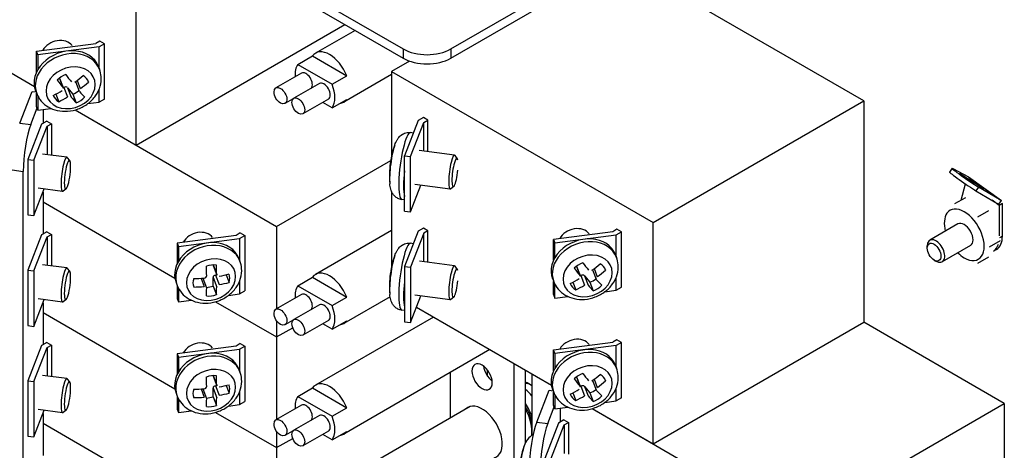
# Model space of a CAD drawing. Header units: inches. Extents: x 0 to 40.7, y 0 to 26.
# Tile 26 of 38: x 36.7 to 39.1, y 8.1 to 9.1. Entities that reach past the tile are written whole.
import ezdxf

# ---------------------------------------------------------------- set-up
doc = ezdxf.new("R2010")
doc.units = ezdxf.units.IN
doc.header["$LTSCALE"] = 0.5
doc.header["$MEASUREMENT"] = 0
doc.layers.add('AM_VIS', color=7, linetype='Continuous', lineweight=30)

msp = doc.modelspace()

# ---------------------------------------------------------------- linework, layer by layer
at = {"layer": 'AM_VIS', "color": 142}
for p, q in [((32.6449, 11.96), (37.672, 9.0576)), ((32.6449, 11.9377), (37.672, 9.0353)), ((37.788, 9.0576), (38.6194, 9.5377)), ((37.788, 9.0353), (38.6194, 9.5153)), ((37.672, 9.0576), (37.672, 9.0353)), ((37.788, 9.0576), (37.788, 9.0353))]:
    msp.add_line(p, q, dxfattribs=at)
at = {"layer": 'AM_VIS', "color": 231}
for p, q in [((37.0253, 8.8247), (37.0253, 9.3605)), ((38.7887, 8.9318), (38.1987, 9.2724)), ((36.4519, 9.1557), (36.7787, 8.9671)), ((37.0253, 8.8247), (37.5311, 9.1167)), ((36.7839, 9.0523), (36.9274, 9.0709)), ((36.9371, 9.0765), (36.9274, 9.0709)), ((36.948, 9.0703), (36.9351, 9.0628)), ((36.948, 9.0703), (36.9371, 9.0765)), ((36.948, 8.9363), (36.948, 9.0703)), ((36.7872, 9.0437), (36.7839, 9.0523)), ((36.7839, 9.0013), (36.7839, 9.0523)), ((36.9351, 9.0628), (36.7872, 9.0437)), ((36.7872, 9.0437), (36.7872, 9.0078)), ((36.9351, 9.0118), (36.9351, 9.0628)), ((37.6874, 9.0283), (37.644, 9.0033)), ((37.644, 9.0033), (37.644, 8.7981)), ((37.644, 9.0033), (38.2782, 8.6371)), ((36.7839, 8.9184), (36.7839, 8.9504)), ((36.9351, 8.9289), (36.9351, 8.959)), ((36.7872, 8.943), (36.7872, 8.9097)), ((36.9083, 8.9254), (36.9351, 8.9289)), ((36.948, 8.9363), (36.9351, 8.9289)), ((38.2782, 8.6371), (38.7887, 8.9318)), ((38.7887, 8.9318), (38.7887, 8.396)), ((36.7872, 8.9097), (36.7839, 8.9184)), ((36.7872, 8.9097), (36.8186, 8.9138)), ((36.8773, 8.9101), (37.0253, 8.8247)), ((37.7085, 8.8842), (37.6754, 8.7988)), ((37.69, 8.7969), (37.7221, 8.8796)), ((37.7214, 8.8917), (37.7085, 8.8842)), ((37.7322, 8.8854), (37.7214, 8.8917)), ((37.7221, 8.8796), (37.7322, 8.8854)), ((37.7221, 8.8104), (37.7221, 8.8796)), ((37.7322, 8.8091), (37.7322, 8.8854)), ((37.6754, 8.7988), (37.69, 8.7969)), ((37.6754, 8.6649), (37.6754, 8.7988)), ((37.69, 8.663), (37.69, 8.7969)), ((37.644, 8.7125), (37.644, 8.5302)), ((37.69, 8.663), (37.7151, 8.7275)), ((37.6754, 8.6649), (37.69, 8.663)), ((37.7085, 8.6163), (37.6754, 8.5309)), ((37.7214, 8.6237), (37.7085, 8.6163)), ((37.7322, 8.6175), (37.7214, 8.6237)), ((37.7322, 8.6175), (37.7224, 8.6119)), ((37.7322, 8.5412), (37.7322, 8.6175)), ((38.1799, 8.6152), (38.0368, 8.5967)), ((38.19, 8.6211), (38.1799, 8.6152)), ((38.188, 8.6074), (38.2009, 8.6148)), ((38.2009, 8.6148), (38.19, 8.6211)), ((38.2009, 8.4809), (38.2009, 8.6148)), ((38.2782, 8.1013), (38.2782, 8.6371)), ((37.7224, 8.6119), (37.6903, 8.529)), ((37.7224, 8.5425), (37.7224, 8.6119)), ((38.0368, 8.5967), (38.0401, 8.5883)), ((38.0368, 8.546), (38.0368, 8.5967)), ((38.0401, 8.5883), (38.188, 8.6074)), ((38.188, 8.5564), (38.188, 8.6074)), ((38.0401, 8.5523), (38.0401, 8.5883)), ((37.6754, 8.5309), (37.6754, 8.397)), ((37.6754, 8.5309), (37.6903, 8.529)), ((37.6903, 8.529), (37.6903, 8.395)), ((38.0368, 8.4628), (38.0368, 8.4948)), ((38.188, 8.4734), (38.188, 8.5036)), ((38.0401, 8.4543), (38.0401, 8.4875)), ((38.1612, 8.4699), (38.188, 8.4734)), ((38.188, 8.4734), (38.2009, 8.4809)), ((37.6903, 8.395), (37.7153, 8.4596)), ((38.0368, 8.4628), (38.0401, 8.4543)), ((38.0401, 8.4543), (38.0715, 8.4584)), ((37.7048, 8.4324), (38.0316, 8.2437)), ((37.6754, 8.397), (37.6903, 8.395)), ((38.2782, 8.1013), (38.7887, 8.396)), ((38.19, 8.3532), (38.1803, 8.3475)), ((38.2009, 8.3469), (38.19, 8.3532)), ((38.0368, 8.329), (38.1803, 8.3475)), ((38.0401, 8.3203), (38.0368, 8.329)), ((38.0368, 8.278), (38.0368, 8.329)), ((38.188, 8.3395), (38.0401, 8.3203)), ((38.2009, 8.3469), (38.188, 8.3395)), ((38.188, 8.2885), (38.188, 8.3395)), ((38.2009, 8.2129), (38.2009, 8.3469)), ((38.0401, 8.3203), (38.0401, 8.2844)), ((38.188, 8.2055), (38.188, 8.2357)), ((38.0368, 8.195), (38.0368, 8.2271)), ((38.0401, 8.2196), (38.0401, 8.1864)), ((38.2009, 8.2129), (38.188, 8.2055)), ((38.0401, 8.1864), (38.0368, 8.195)), ((38.0401, 8.1864), (38.0715, 8.1904)), ((38.1302, 8.1868), (38.2782, 8.1013)), ((38.1612, 8.202), (38.188, 8.2055))]:
    msp.add_line(p, q, dxfattribs=at)
at = {"layer": 'AM_VIS', "color": 30}
for p, q in [((37.5555, 9.1026), (37.4598, 9.0473)), ((37.4169, 9.0201), (37.4525, 9.0407)), ((37.4169, 9.0201), (37.4999, 8.9722)), ((37.4525, 9.0407), (37.5355, 8.9927)), ((37.4258, 8.999), (37.3639, 8.9633)), ((37.644, 8.9958), (37.5282, 8.9289)), ((37.4691, 8.974), (37.4073, 8.9383)), ((37.4999, 8.9722), (37.5355, 8.9927)), ((37.4053, 8.9366), (37.3858, 8.9254)), ((37.491, 8.9361), (37.4291, 8.9004)), ((37.4999, 8.915), (37.4772, 8.9281)), ((37.4999, 8.915), (37.5355, 8.9356)), ((37.644, 8.6178), (37.4598, 8.5115)), ((37.4169, 8.4843), (37.4525, 8.5048)), ((37.4525, 8.5048), (37.5355, 8.4569)), ((37.4169, 8.4843), (37.4999, 8.4363)), ((37.4258, 8.4632), (37.3639, 8.4275)), ((37.4999, 8.4363), (37.5355, 8.4569)), ((37.6404, 8.4579), (37.5282, 8.3931)), ((37.4691, 8.4382), (37.4073, 8.4025)), ((37.4053, 8.4008), (37.3858, 8.3896)), ((37.491, 8.4003), (37.4291, 8.3646)), ((37.7458, 8.4087), (37.4598, 8.2436)), ((37.4999, 8.3792), (37.5355, 8.3997)), ((37.4999, 8.3792), (37.4772, 8.3923)), ((37.8825, 8.3298), (37.5282, 8.1252)), ((37.4169, 8.2164), (37.4525, 8.2369)), ((37.4525, 8.2369), (37.5355, 8.189)), ((37.4169, 8.2164), (37.4999, 8.1684)), ((37.4258, 8.1953), (37.3639, 8.1596)), ((37.8344, 8.1919), (37.4598, 7.9757)), ((37.4999, 8.1684), (37.5355, 8.189)), ((37.4691, 8.1703), (37.4073, 8.1345)), ((37.4053, 8.1329), (37.3858, 8.1217)), ((37.491, 8.1324), (37.4291, 8.0967)), ((37.4999, 8.1113), (37.4772, 8.1244)), ((37.4999, 8.1113), (37.5355, 8.1318))]:
    msp.add_line(p, q, dxfattribs=at)
at = {"layer": 'AM_VIS', "color": 53}
for p, q in [((36.9337, 9.0153), (36.9364, 9.0085)), ((36.8391, 8.9869), (36.8479, 8.9642)), ((36.8396, 8.9861), (36.8486, 8.963)), ((36.8784, 8.9785), (36.8873, 8.9556)), ((36.8822, 8.9814), (36.8898, 8.9618)), ((36.9096, 8.9783), (36.9099, 8.9776)), ((36.7816, 8.9563), (36.7842, 8.9495)), ((36.8302, 8.9482), (36.8374, 8.9298)), ((36.8484, 8.9633), (36.8501, 8.9644)), ((36.8501, 8.9644), (36.859, 8.9414)), ((36.8585, 8.9639), (36.8674, 8.941)), ((36.8585, 8.9639), (36.8717, 8.9482)), ((36.8717, 8.9482), (36.8798, 8.9273)), ((37.6968, 8.8541), (37.6898, 8.855)), ((37.7968, 8.8008), (37.7111, 8.8119)), ((36.8575, 8.7953), (36.7985, 8.8029)), ((36.8641, 8.7872), (36.8587, 8.7944)), ((37.8034, 8.7927), (37.798, 8.7999)), ((36.8468, 8.7129), (36.7879, 8.7205)), ((36.8553, 8.719), (36.8483, 8.7134)), ((37.7861, 8.7183), (37.7005, 8.7294)), ((37.7946, 8.7244), (37.7876, 8.7188)), ((37.6754, 8.6923), (37.6689, 8.6931)), ((37.6968, 8.5862), (37.6898, 8.5871)), ((37.274, 8.551), (37.2767, 8.5441)), ((37.7968, 8.5329), (37.7114, 8.5439)), ((38.1866, 8.5599), (38.1893, 8.5531)), ((36.8575, 8.5274), (36.7985, 8.535)), ((36.8641, 8.5193), (36.8587, 8.5265)), ((37.2115, 8.5348), (37.2204, 8.5118)), ((37.2117, 8.5334), (37.2207, 8.5103)), ((37.8034, 8.5248), (37.798, 8.532)), ((38.092, 8.5314), (38.1008, 8.5088)), ((38.0925, 8.5306), (38.1015, 8.5076)), ((38.1313, 8.523), (38.1402, 8.5001)), ((38.1351, 8.5259), (38.1427, 8.5063)), ((38.1625, 8.5229), (38.1628, 8.5222)), ((37.1823, 8.5023), (37.19, 8.4824)), ((37.1869, 8.5026), (37.1958, 8.4795)), ((37.2115, 8.4836), (37.2115, 8.5043)), ((37.2115, 8.5043), (37.2204, 8.4813)), ((37.2175, 8.5102), (37.2206, 8.5105)), ((37.2175, 8.5102), (37.2265, 8.4872)), ((37.2431, 8.511), (37.2503, 8.4924)), ((38.0345, 8.5009), (38.0371, 8.4941)), ((38.1013, 8.5079), (38.103, 8.509)), ((38.103, 8.509), (38.1119, 8.486)), ((38.1114, 8.5085), (38.1203, 8.4855)), ((38.1114, 8.5085), (38.1246, 8.4928)), ((37.1219, 8.4919), (37.1245, 8.4851)), ((37.2115, 8.4836), (37.2196, 8.4627)), ((38.0831, 8.4928), (38.0903, 8.4743)), ((38.1246, 8.4928), (38.1327, 8.4718)), ((36.8468, 8.4449), (36.7879, 8.4526)), ((36.8553, 8.4511), (36.8483, 8.4455)), ((37.7861, 8.4504), (37.7007, 8.4615)), ((37.7946, 8.4565), (37.7876, 8.4509)), ((37.6754, 8.4244), (37.6689, 8.4252)), ((37.274, 8.283), (37.2767, 8.2762)), ((38.1866, 8.292), (38.1893, 8.2851)), ((36.8575, 8.2595), (36.7985, 8.2671)), ((36.8641, 8.2514), (36.8587, 8.2586)), ((37.2115, 8.2668), (37.2204, 8.2439)), ((37.2117, 8.2654), (37.2207, 8.2424)), ((38.092, 8.2635), (38.1008, 8.2409)), ((38.0925, 8.2627), (38.1015, 8.2397)), ((38.1351, 8.258), (38.1427, 8.2384)), ((37.1823, 8.2344), (37.19, 8.2145)), ((37.1869, 8.2347), (37.1958, 8.2116)), ((37.2115, 8.2157), (37.2115, 8.2364)), ((37.2115, 8.2364), (37.2204, 8.2134)), ((37.2175, 8.2422), (37.2206, 8.2426)), ((37.2175, 8.2422), (37.2265, 8.2193)), ((37.2431, 8.2431), (37.2503, 8.2245)), ((38.0345, 8.233), (38.0371, 8.2261)), ((38.1013, 8.24), (38.103, 8.2411)), ((38.103, 8.2411), (38.1119, 8.2181)), ((38.1114, 8.2406), (38.1203, 8.2176)), ((38.1114, 8.2406), (38.1246, 8.2249)), ((38.1313, 8.2551), (38.1402, 8.2322)), ((38.1625, 8.255), (38.1628, 8.2542)), ((37.1219, 8.224), (37.1245, 8.2172)), ((37.2115, 8.2157), (37.2196, 8.1948)), ((38.0831, 8.2249), (38.0903, 8.2064)), ((38.1246, 8.2249), (38.1327, 8.2039)), ((36.8468, 8.177), (36.7879, 8.1847)), ((36.8553, 8.1831), (36.8483, 8.1775))]:
    msp.add_line(p, q, dxfattribs=at)
at = {"layer": 'AM_VIS', "color": 171}
for p, q in [((36.7314, 8.9944), (36.7787, 8.9671)), ((36.8773, 8.9101), (37.3656, 8.6282)), ((36.8088, 8.8827), (36.7959, 8.8753)), ((36.8088, 8.8827), (36.8196, 8.8765)), ((36.8095, 8.8706), (36.8196, 8.8765)), ((36.8196, 8.8765), (36.8196, 8.8002)), ((36.7959, 8.8753), (36.7628, 8.7899)), ((36.7774, 8.788), (36.8095, 8.8706)), ((36.8095, 8.8706), (36.8095, 8.8015)), ((36.7628, 8.7899), (36.7774, 8.788)), ((36.7628, 8.7899), (36.7628, 8.6559)), ((36.7774, 8.788), (36.7774, 8.6541)), ((37.3656, 8.6282), (37.6421, 8.7878)), ((36.7774, 8.6541), (36.8025, 8.7186)), ((36.7994, 8.6872), (37.119, 8.5027)), ((36.7994, 8.6872), (37.119, 8.5027)), ((36.7628, 8.6559), (36.7774, 8.6541)), ((36.8088, 8.6148), (36.7959, 8.6074)), ((36.8088, 8.6148), (36.8196, 8.6086)), ((37.3656, 8.6282), (37.3656, 8.4284)), ((36.7959, 8.6074), (36.7628, 8.522)), ((36.7774, 8.5201), (36.8095, 8.6027)), ((36.8095, 8.6027), (36.8196, 8.6086)), ((36.8095, 8.6027), (36.8095, 8.5336)), ((36.8196, 8.6086), (36.8196, 8.5323)), ((37.2673, 8.6063), (37.1242, 8.5878)), ((37.1275, 8.5793), (37.2754, 8.5984)), ((37.2774, 8.6121), (37.2673, 8.6063)), ((37.2754, 8.5984), (37.2883, 8.6059)), ((37.2754, 8.5984), (37.2754, 8.5474)), ((37.2774, 8.6121), (37.2883, 8.6059)), ((37.2883, 8.6059), (37.2883, 8.4719)), ((37.1242, 8.5878), (37.1275, 8.5793)), ((37.1242, 8.5878), (37.1242, 8.5371)), ((37.1275, 8.5793), (37.1275, 8.5434)), ((36.7628, 8.522), (36.7774, 8.5201)), ((36.7628, 8.522), (36.7628, 8.388)), ((36.7774, 8.5201), (36.7774, 8.3861)), ((37.2754, 8.4946), (37.2754, 8.4645)), ((37.1242, 8.4859), (37.1242, 8.4538)), ((37.1275, 8.4786), (37.1275, 8.4454)), ((37.2754, 8.4645), (37.2883, 8.4719)), ((36.7774, 8.3861), (36.8025, 8.4507)), ((37.1242, 8.4538), (37.1275, 8.4454)), ((37.1275, 8.4454), (37.1589, 8.4494)), ((37.2486, 8.461), (37.2754, 8.4645)), ((37.2176, 8.4458), (37.3656, 8.3603)), ((37.2176, 8.4458), (37.3656, 8.3603)), ((36.7994, 8.4193), (37.119, 8.2348)), ((37.3656, 8.3996), (37.3656, 8.3603)), ((36.7628, 8.388), (36.7774, 8.3861)), ((37.3656, 8.3603), (37.4046, 8.3828)), ((37.3656, 8.3603), (37.4046, 8.3828)), ((39.129, 8.1995), (38.7887, 8.396)), ((37.3656, 8.3603), (37.3656, 8.1605)), ((37.2673, 8.3384), (37.1242, 8.3199)), ((37.1275, 8.3114), (37.2754, 8.3305)), ((37.2774, 8.3442), (37.2673, 8.3384)), ((37.2754, 8.3305), (37.2883, 8.338)), ((37.2754, 8.3305), (37.2754, 8.2795)), ((37.2774, 8.3442), (37.2883, 8.338)), ((37.2883, 8.338), (37.2883, 8.204)), ((37.1242, 8.3199), (37.1275, 8.3114)), ((37.1242, 8.3199), (37.1242, 8.2692)), ((37.1275, 8.3114), (37.1275, 8.2755)), ((37.9843, 8.271), (37.9843, 8.1223)), ((37.9843, 8.271), (38.0316, 8.2437)), ((37.1242, 8.218), (37.1242, 8.1859)), ((37.1275, 8.2107), (37.1275, 8.1775)), ((37.2754, 8.2267), (37.2754, 8.1966)), ((37.1242, 8.1859), (37.1275, 8.1775)), ((37.2486, 8.1931), (37.2754, 8.1966)), ((37.2754, 8.1966), (37.2883, 8.204)), ((38.1302, 8.1868), (38.6185, 7.9048)), ((38.6185, 7.9048), (39.129, 8.1995)), ((39.129, 8.1995), (39.129, 7.9316)), ((37.1275, 8.1775), (37.1589, 8.1815)), ((37.2176, 8.1778), (37.3656, 8.0924)), ((38.0488, 8.1519), (38.0157, 8.0665)), ((38.0303, 8.0646), (38.0624, 8.1473)), ((38.0617, 8.1594), (38.0488, 8.1519)), ((38.0617, 8.1594), (38.0725, 8.1531)), ((38.0624, 8.1473), (38.0725, 8.1531)), ((38.0624, 8.1473), (38.0624, 8.0781)), ((38.0725, 8.1531), (38.0725, 8.0768)), ((37.3656, 8.1317), (37.3656, 8.0924)), ((37.3656, 8.0924), (37.4046, 8.1149))]:
    msp.add_line(p, q, dxfattribs=at)
at = {"layer": 'AM_VIS', "color": 31}
for p, q in [((36.7429, 8.8779), (36.7728, 8.9549)), ((36.7728, 8.9549), (36.7826, 8.9536)), ((36.7696, 8.8744), (36.7852, 8.9148)), ((36.7994, 8.9113), (36.7994, 8.8773)), ((36.7429, 8.8779), (36.7696, 8.8744)), ((36.725, 8.7647), (36.7516, 8.7613)), ((36.7516, 6.2161), (36.7516, 8.7613)), ((36.7994, 8.7108), (36.7994, 8.6094)), ((36.7994, 8.4429), (36.7994, 8.3415)), ((37.9958, 8.1545), (38.0257, 8.2316)), ((38.0257, 8.2316), (38.0355, 8.2303)), ((38.0225, 8.1511), (38.0381, 8.1915)), ((38.0523, 8.188), (38.0523, 8.154)), ((36.7994, 8.175), (36.7994, 8.0736)), ((37.9958, 8.1545), (38.0225, 8.1511))]:
    msp.add_line(p, q, dxfattribs=at)
at = {"layer": 'AM_VIS', "color": 52}
for p, q in [((39.0023, 8.7688), (38.9961, 8.7597)), ((39.0056, 8.7675), (39.0419, 8.7484)), ((39.0419, 8.7484), (39.1213, 8.6909)), ((39.0423, 8.7481), (39.1218, 8.6906)), ((39.0247, 8.6918), (39.0347, 8.7309)), ((39.0665, 8.7234), (39.0603, 8.7144)), ((39.0603, 8.7144), (39.1152, 8.6819)), ((39.1213, 8.6909), (39.0665, 8.7234)), ((39.1166, 8.6788), (39.0994, 8.6912)), ((39.1213, 8.6909), (39.1152, 8.6819)), ((39.1243, 8.6833), (39.1166, 8.6788)), ((39.1166, 8.6788), (39.1166, 8.6052)), ((39.1243, 8.6047), (39.1243, 8.6833)), ((39.1243, 8.6047), (39.1174, 8.6007)), ((39.1098, 8.5721), (39.1028, 8.568))]:
    msp.add_line(p, q, dxfattribs=at)
at = {"layer": 'AM_VIS', "color": 33}
for p, q in [((39.0349, 8.6976), (39.0082, 8.6823)), ((39.0907, 8.6654), (39.064, 8.65)), ((39.1186, 8.5935), (39.0919, 8.5781)), ((39.0907, 8.5538), (39.064, 8.5384))]:
    msp.add_line(p, q, dxfattribs=at)
at = {"layer": 'AM_VIS', "color": 72}
for p, q in [((39.0167, 8.634), (38.9484, 8.5945)), ((38.9421, 8.5753), (38.9421, 8.5807)), ((39.0469, 8.5817), (38.9785, 8.5422)), ((38.9588, 8.5464), (38.9634, 8.5437))]:
    msp.add_line(p, q, dxfattribs=at)
at = {"layer": 'AM_VIS', "color": 181}
for p, q in [((36.7994, 8.4193), (37.119, 8.2348)), ((36.7959, 8.3395), (36.7628, 8.2541)), ((36.7774, 8.2522), (36.8095, 8.3348)), ((36.8088, 8.3469), (36.7959, 8.3395)), ((36.8088, 8.3469), (36.8196, 8.3406)), ((36.8095, 8.3348), (36.8196, 8.3406)), ((36.8095, 8.3348), (36.8095, 8.2657)), ((36.8196, 8.3406), (36.8196, 8.2644)), ((37.876, 8.2809), (37.876, 8.2664)), ((36.7628, 8.2541), (36.7774, 8.2522)), ((36.7628, 8.2541), (36.7628, 8.1201)), ((36.7774, 8.2522), (36.7774, 8.1182)), ((36.7774, 8.1182), (36.8025, 8.1828)), ((37.2176, 8.1778), (37.3656, 8.0924)), ((36.7994, 8.1513), (37.119, 7.9669)), ((36.7994, 8.1513), (37.119, 7.9669)), ((36.7628, 8.1201), (36.7774, 8.1182)), ((37.3656, 8.0924), (37.4046, 8.1149)), ((37.3656, 8.0924), (37.3656, 7.8926))]:
    msp.add_line(p, q, dxfattribs=at)
at = {"layer": 'AM_VIS', "color": 161}
for p, q in [((37.9408, 7.8471), (37.9408, 8.2961)), ((37.9687, 8.1042), (37.9687, 8.28)), ((37.7862, 8.2741), (37.7862, 8.1641))]:
    msp.add_line(p, q, dxfattribs=at)
at = {"layer": 'AM_VIS', "color": 53}
for centre, radius, start, end in [((37.8576, 8.751), 0.2188, 160.0181, 166.2819), ((37.8576, 8.751), 0.2188, 172.0818, 185.2489), ((37.8576, 8.4831), 0.2188, 160.0181, 166.2819), ((37.1898, 8.5091), 0.00626, 271.5145, 356.5039), ((37.8576, 8.4831), 0.2188, 172.0818, 185.2489), ((37.1898, 8.2412), 0.00626, 271.5145, 356.5039), ((38.0089, 8.0844), 0.045, 118.9452, 163.7933), ((38.1712, 8.0222), 0.2188, 160.0181, 175.9969)]:
    msp.add_arc(centre, radius, start, end, dxfattribs=at)
at = {"layer": 'AM_VIS', "color": 30}
for centre, radius, start, end in [((37.9625, 8.187), 0.0615, 75.753, 84.2492), ((37.8541, 8.1243), 0.1369, 17.9419, 33.1717)]:
    msp.add_arc(centre, radius, start, end, dxfattribs=at)
at = {"layer": 'AM_VIS', "color": 53}
for centre, major_axis, ratio, start_param, end_param in [((36.8352, 9.0438), (-0.0388, -0.015), 0.796765, 3.37706, 5.51875), ((36.8576, 8.9858), (0.0761, 0.0295), 0.796765, 0, 3.141593), ((36.8603, 8.979), (0.0761, 0.0295), 0.796765, 0, 3.141593), ((36.8663, 8.9636), (0.057, 0.0221), 0.796765, 5.983471, 12.266656), ((36.8671, 8.9614), (-0.0426, -0.0165), 0.796765, 4.701556, 5.25401), ((36.8306, 9.0887), (-0.1203, 0.1823), 0.158499, 1.999804, 2.116852), ((36.8101, 9.0752), (-0.1203, 0.1823), 0.158499, 1.999804, 2.116852), ((36.8338, 8.9838), (-0.00581, -0.00225), 0.796765, 3.141593, 3.335748), ((36.8138, 9.0897), (0.1672, 0.1405), 0.583132, 4.601769, 4.718816), ((36.8269, 9.0742), (0.1672, 0.1405), 0.583132, 4.601769, 4.718816), ((36.8671, 8.9614), (-0.0426, -0.0165), 0.796765, 3.13076, 3.683213), ((36.8138, 9.0897), (0.1672, 0.1405), 0.583132, 4.313233, 4.43028), ((36.8534, 8.9606), (-0.00581, -0.00225), 0.796765, 3.406987, 4.977783), ((36.859, 8.9824), (0.0426, 0.0165), 0.796765, 4.701556, 5.086779), ((36.8306, 9.0887), (-0.1203, 0.1823), 0.158499, 2.28834, 2.405388), ((36.8671, 8.9614), (-0.0426, -0.0165), 0.796765, 6.272353, 6.824806), ((36.8269, 9.0742), (0.1672, 0.1405), 0.583132, 4.313233, 4.43028), ((36.8101, 9.0752), (-0.1203, 0.1823), 0.158499, 2.28834, 2.405388), ((36.8671, 8.9614), (-0.0426, -0.0165), 0.796765, 1.559964, 2.112417), ((37.6793, 8.7741), (0.0105, 0.0809), 0.178415, 0, 3.141593), ((37.6527, 8.7775), (0.0078, 0.0606), 0.178415, 0.673016, 2.468576), ((36.8522, 8.7541), (0.0053, 0.0412), 0.178415, 6.100853, 9.607111), ((36.8586, 8.7532), (0.0045, 0.0347), 0.178415, 2.197854, 8.481039), ((37.8553, 8.7396), (0.2141, -0.0433), 0.363717, 3.131525, 3.163887), ((37.6489, 8.778), (0.0059, 0.0453), 0.178415, 1.012991, 1.468393), ((37.7915, 8.7596), (0.0053, 0.0412), 0.178415, 6.100853, 9.607111), ((37.7979, 8.7587), (0.0045, 0.0347), 0.178415, 5.784547, 11.177531), ((37.6911, 8.7725), (0.0105, 0.0809), 0.178415, 1.712947, 2.682761), ((37.1755, 8.5794), (-0.0388, -0.015), 0.796765, 3.37706, 5.524076), ((38.0881, 8.5883), (-0.0388, -0.015), 0.796765, 3.37706, 5.524076), ((37.1979, 8.5214), (0.0761, 0.0295), 0.796765, 0, 3.141593), ((37.2006, 8.5146), (0.0761, 0.0295), 0.796765, 0, 3.141593), ((38.1105, 8.5304), (0.0761, 0.0295), 0.796765, 0, 3.141593), ((38.1132, 8.5236), (0.0761, 0.0295), 0.796765, 0, 3.141593), ((37.6793, 8.5061), (0.0105, 0.0809), 0.178415, 0, 3.141593), ((37.2066, 8.4992), (0.057, 0.0221), 0.796765, 5.983471, 12.266656), ((37.6527, 8.5096), (0.0078, 0.0606), 0.178415, 0.673016, 2.468576), ((38.1192, 8.5082), (0.057, 0.0221), 0.796765, 5.983471, 12.266656), ((36.8522, 8.4862), (0.0053, 0.0412), 0.178415, 6.100853, 9.607111), ((36.8586, 8.4853), (0.0045, 0.0347), 0.178415, 2.197854, 8.481039), ((37.2074, 8.4971), (-0.0426, -0.0165), 0.796765, 4.136448, 4.688901), ((37.1485, 8.616), (-0.028, 0.2166), 0.178415, 4.171076, 4.288123), ((37.2175, 8.5356), (-0.00581, -0.00225), 0.796765, 5.996037, 6.283185), ((37.1728, 8.6192), (-0.028, 0.2166), 0.178415, 4.171076, 4.288123), ((37.6489, 8.5101), (0.0059, 0.0453), 0.178415, 1.012991, 1.468393), ((37.7915, 8.4916), (0.0053, 0.0412), 0.178415, 6.100853, 9.607111), ((37.7979, 8.4908), (0.0045, 0.0347), 0.178415, 5.784547, 11.177531), ((38.12, 8.506), (-0.0426, -0.0165), 0.796765, 4.701556, 5.25401), ((38.063, 8.6197), (-0.1203, 0.1823), 0.158499, 1.999804, 2.116852), ((38.0867, 8.5284), (-0.00581, -0.00225), 0.796765, 3.141593, 3.335748), ((38.0835, 8.6333), (-0.1203, 0.1823), 0.158499, 1.999804, 2.116852), ((38.0667, 8.6343), (0.1672, 0.1405), 0.583132, 4.601769, 4.718816), ((38.0798, 8.6188), (0.1672, 0.1405), 0.583132, 4.601769, 4.718816), ((38.12, 8.506), (-0.0426, -0.0165), 0.796765, 3.13076, 3.683213), ((37.2074, 8.4971), (-0.0426, -0.0165), 0.796765, 5.707244, 6.259698), ((37.1607, 8.6278), (-0.2184, 0), 0.57735, 1.588295, 1.705342), ((37.2175, 8.5051), (-0.00581, -0.00225), 0.796765, 4.412675, 5.983471), ((37.1607, 8.6278), (-0.2184, 0), 0.57735, 1.87683, 1.993878), ((37.2074, 8.4971), (-0.0426, -0.0165), 0.796765, 2.565652, 3.118105), ((37.8553, 8.4717), (0.2141, -0.0433), 0.363717, 3.131525, 3.163887), ((37.6911, 8.5046), (0.0105, 0.0809), 0.178415, 1.712947, 2.682761), ((38.0667, 8.6343), (0.1672, 0.1405), 0.583132, 4.313233, 4.43028), ((38.1063, 8.5051), (-0.00581, -0.00225), 0.796765, 3.406987, 4.977783), ((38.1119, 8.5269), (0.0426, 0.0165), 0.796765, 4.701556, 5.086779), ((38.0835, 8.6333), (-0.1203, 0.1823), 0.158499, 2.28834, 2.405388), ((37.1607, 8.6074), (-0.2184, 0), 0.57735, 1.588295, 1.705342), ((37.1485, 8.616), (-0.028, 0.2166), 0.178415, 3.88254, 3.999587), ((37.1993, 8.518), (0.0426, 0.0165), 0.796765, 4.327697, 4.688901), ((37.1728, 8.6192), (-0.028, 0.2166), 0.178415, 3.88254, 3.999587), ((37.1607, 8.6074), (-0.2184, 0), 0.57735, 1.87683, 1.993878), ((38.12, 8.506), (-0.0426, -0.0165), 0.796765, 6.272353, 6.824806), ((38.0798, 8.6188), (0.1672, 0.1405), 0.583132, 4.313233, 4.43028), ((38.063, 8.6197), (-0.1203, 0.1823), 0.158499, 2.28834, 2.405388), ((38.12, 8.506), (-0.0426, -0.0165), 0.796765, 1.559964, 2.112417), ((37.2074, 8.4971), (-0.0426, -0.0165), 0.796765, 0.994855, 1.547309), ((38.0881, 8.3204), (-0.0388, -0.015), 0.796765, 3.37706, 5.51875), ((37.1979, 8.2535), (0.0761, 0.0295), 0.796765, 0, 3.141593), ((37.1755, 8.3115), (-0.0388, -0.015), 0.796765, 3.37706, 5.524076), ((38.1105, 8.2625), (0.0761, 0.0295), 0.796765, 0, 3.141593), ((38.1132, 8.2556), (0.0761, 0.0295), 0.796765, 0, 3.141593), ((37.2006, 8.2467), (0.0761, 0.0295), 0.796765, 0, 3.141593), ((37.2066, 8.2313), (0.057, 0.0221), 0.796765, 5.983471, 12.266656), ((38.1192, 8.2403), (0.057, 0.0221), 0.796765, 5.983471, 12.266656), ((36.8522, 8.2183), (0.0053, 0.0412), 0.178415, 6.100853, 9.607111), ((36.8586, 8.2174), (0.0045, 0.0347), 0.178415, 2.197854, 8.481039), ((37.2074, 8.2291), (-0.0426, -0.0165), 0.796765, 4.136448, 4.688901), ((37.1485, 8.3481), (-0.028, 0.2166), 0.178415, 4.171076, 4.288123), ((37.2175, 8.2677), (-0.00581, -0.00225), 0.796765, 5.996037, 6.283185), ((37.1728, 8.3512), (-0.028, 0.2166), 0.178415, 4.171076, 4.288123), ((38.12, 8.2381), (-0.0426, -0.0165), 0.796765, 4.701556, 5.25401), ((38.063, 8.3518), (-0.1203, 0.1823), 0.158499, 1.999804, 2.116852), ((38.0867, 8.2605), (-0.00581, -0.00225), 0.796765, 3.141593, 3.335748), ((38.0835, 8.3654), (-0.1203, 0.1823), 0.158499, 1.999804, 2.116852), ((38.0667, 8.3664), (0.1672, 0.1405), 0.583132, 4.601769, 4.718816), ((38.12, 8.2381), (-0.0426, -0.0165), 0.796765, 3.13076, 3.683213), ((37.2074, 8.2291), (-0.0426, -0.0165), 0.796765, 5.707244, 6.259698), ((37.1607, 8.3598), (-0.2184, 0), 0.57735, 1.588295, 1.705342), ((37.2175, 8.2372), (-0.00581, -0.00225), 0.796765, 4.412675, 5.983471), ((37.1607, 8.3598), (-0.2184, 0), 0.57735, 1.87683, 1.993878), ((37.2074, 8.2291), (-0.0426, -0.0165), 0.796765, 2.565652, 3.118105), ((38.0667, 8.3664), (0.1672, 0.1405), 0.583132, 4.313233, 4.43028), ((38.1063, 8.2372), (-0.00581, -0.00225), 0.796765, 3.406987, 4.977783), ((38.1119, 8.259), (0.0426, 0.0165), 0.796765, 4.701556, 5.086779), ((38.0798, 8.3508), (0.1672, 0.1405), 0.583132, 4.601769, 4.718816), ((37.1607, 8.3395), (-0.2184, 0), 0.57735, 1.588295, 1.705342), ((37.1485, 8.3481), (-0.028, 0.2166), 0.178415, 3.88254, 3.999587), ((37.1993, 8.2501), (0.0426, 0.0165), 0.796765, 4.327697, 4.688901), ((37.1728, 8.3512), (-0.028, 0.2166), 0.178415, 3.88254, 3.999587), ((37.1607, 8.3395), (-0.2184, 0), 0.57735, 1.87683, 1.993878), ((38.12, 8.2381), (-0.0426, -0.0165), 0.796765, 6.272353, 6.824806), ((38.0798, 8.3508), (0.1672, 0.1405), 0.583132, 4.313233, 4.43028), ((38.063, 8.3518), (-0.1203, 0.1823), 0.158499, 2.28834, 2.405388), ((38.12, 8.2381), (-0.0426, -0.0165), 0.796765, 1.559964, 2.112417), ((38.0835, 8.3654), (-0.1203, 0.1823), 0.158499, 2.28834, 2.405388), ((37.2074, 8.2291), (-0.0426, -0.0165), 0.796765, 0.994855, 1.547309), ((37.9663, 8.0487), (0.0078, 0.0606), 0.178415, 0.673016, 2.468576)]:
    msp.add_ellipse(centre, major_axis=major_axis, ratio=ratio, start_param=start_param, end_param=end_param, dxfattribs=at)
at = {"layer": 'AM_VIS', "color": 30}
for centre, major_axis, start_param, end_param in [((37.494, 8.9881), (-0.0342, 0.0592), 4.464502, 6.531072), ((37.4584, 8.9676), (-0.0342, 0.0592), 0.247887, 0.880476), ((37.4368, 8.9801), (-0.0109, 0.0189), 3.342434, 6.283185), ((37.4801, 8.9551), (-0.0109, 0.0189), 3.141593, 6.283185), ((37.4584, 8.9676), (-0.0342, 0.0592), 3.389479, 4.464502), ((37.3749, 8.9443), (-0.0109, 0.0189), 0.785398, 7.068583), ((37.4182, 8.9193), (-0.0109, 0.0189), 0.785398, 7.068583), ((37.494, 8.9881), (-0.0342, 0.0592), 2.893706, 3.389479), ((37.494, 8.4523), (-0.0342, 0.0592), 4.464502, 6.531072), ((37.4584, 8.4317), (-0.0342, 0.0592), 0.247887, 0.880476), ((37.4368, 8.4442), (-0.0109, 0.0189), 3.342434, 6.283185), ((37.3749, 8.4085), (-0.0109, 0.0189), 0.785398, 7.068583), ((37.4801, 8.4192), (-0.0109, 0.0189), 3.141593, 6.283185), ((37.4584, 8.4317), (-0.0342, 0.0592), 3.389479, 4.464502), ((37.4182, 8.3835), (-0.0109, 0.0189), 0.785398, 7.068583), ((37.494, 8.4523), (-0.0342, 0.0592), 2.893706, 3.389479), ((37.494, 8.1844), (-0.0342, 0.0592), 4.464502, 6.531072), ((37.9625, 8.187), (-0.0307, 0.0532), 4.972133, 5.3556), ((37.4584, 8.1638), (-0.0342, 0.0592), 0.247887, 0.880476), ((37.4368, 8.1763), (-0.0109, 0.0189), 3.342434, 6.283185), ((37.9271, 8.1665), (-0.0423, 0.0733), 4.224491, 4.729888), ((37.9244, 8.1649), (-0.0423, 0.0733), 3.801332, 4.664136), ((37.3749, 8.1406), (-0.0109, 0.0189), 0.785398, 7.068583), ((37.4801, 8.1513), (-0.0109, 0.0189), 3.141593, 6.283185), ((37.4584, 8.1638), (-0.0342, 0.0592), 3.389479, 4.464502), ((37.4182, 8.1156), (-0.0109, 0.0189), 0.785398, 7.068583), ((37.494, 8.1844), (-0.0342, 0.0592), 2.893706, 3.389479)]:
    msp.add_ellipse(centre, major_axis=major_axis, ratio=0.57735, start_param=start_param, end_param=end_param, dxfattribs=at)
at = {"layer": 'AM_VIS', "color": 142}
for centre in [(37.73, 9.0911), (37.73, 9.0688)]:
    msp.add_ellipse(centre, major_axis=(-0.082, 0), ratio=0.57735, start_param=0.785398, end_param=2.356194, dxfattribs=at)
at = {"layer": 'AM_VIS', "color": 31}
for centre in [(36.7696, 8.8075), (37.9958, 8.0876), (38.0225, 8.0841)]:
    msp.add_ellipse(centre, major_axis=(0.0105, 0.0814), ratio=0.178415, start_param=0.627058, end_param=2.197854, dxfattribs=at)
at = {"layer": 'AM_VIS', "color": 52}
for centre, major_axis, ratio, start_param, end_param in [((39.0323, 8.7351), (-0.0361, 0.0247), 0.048055, 0, 2.49108), ((39.0384, 8.7441), (-0.0361, 0.0247), 0.048055, 5.884607, 8.774266), ((39.0384, 8.7441), (-0.0181, 0.0123), 0.048055, 5.581426, 11.864611), ((39.0624, 8.7306), (-0.0181, 0.0123), 0.048055, 5.581426, 11.864611), ((39.0748, 8.6327), (-0.035, 0.0606), 0.57735, 3.141593, 3.937941), ((39.0671, 8.6282), (-0.035, 0.0606), 0.57735, 3.163973, 3.656498)]:
    msp.add_ellipse(centre, major_axis=major_axis, ratio=ratio, start_param=start_param, end_param=end_param, dxfattribs=at)
at = {"layer": 'AM_VIS', "color": 33}
for major_axis, start_param, end_param in [((-0.0342, 0.0592), 5.497787, 6.544985), ((-0.0342, 0.0592), 4.45059, 5.497787), ((-0.0342, 0.0592), 0.261799, 1.113415), ((-0.0151, 0.0261), 3.141593, 6.283185), ((-0.0342, 0.0592), 3.403392, 4.45059), ((-0.0342, 0.0592), 2.028178, 2.356194), ((-0.0342, 0.0592), 2.356194, 3.403392)]:
    msp.add_ellipse((39.0318, 8.6078), major_axis=major_axis, ratio=0.57735, start_param=start_param, end_param=end_param, dxfattribs=at)
at = {"layer": 'AM_VIS', "color": 72}
for centre, major_axis, start_param, end_param in [((38.9634, 8.5684), (-0.0151, 0.0261), 2.356194, 7.068583), ((38.9588, 8.5657), (-0.0118, 0.0205), 3.926991, 10.210176), ((37.9766, 8.1951), (-0.0319, 0.0552), 5.325437, 5.674247)]:
    msp.add_ellipse(centre, major_axis=major_axis, ratio=0.57735, start_param=start_param, end_param=end_param, dxfattribs=at)
at = {"layer": 'AM_VIS', "color": 161}
for centre, major_axis, start_param, end_param in [((37.8635, 8.2637), (-0.0174, 0.0301), 0.785398, 7.068583), ((37.8913, 8.2798), (-0.0174, 0.0301), 0.928126, 2.213467), ((37.8635, 8.1298), (-0.0346, 0.0599), 2.99262, 6.432158)]:
    msp.add_ellipse(centre, major_axis=major_axis, ratio=0.57735, start_param=start_param, end_param=end_param, dxfattribs=at)
at = {"layer": 'AM_VIS', "color": 53}
for points, knots in [([(36.7842, 8.9495), (36.7868, 8.9428), (36.7906, 8.9366), (36.8, 8.9256), (36.8058, 8.9209), (36.8188, 8.9132), (36.8262, 8.9104), (36.8421, 8.9068), (36.8506, 8.9063), (36.8679, 8.9076), (36.8766, 8.9095), (36.8933, 8.9158), (36.9012, 8.9201), (36.9155, 8.9308), (36.9218, 8.9372), (36.9318, 8.9513), (36.9356, 8.959), (36.9401, 8.9748), (36.941, 8.9828), (36.9399, 8.9968), (36.9386, 9.0028), (36.9364, 9.0085)], [1.870511, 1.870511, 1.870511, 1.870511, 2.146227, 2.146227, 2.431682, 2.431682, 2.741384, 2.741384, 3.076865, 3.076865, 3.427335, 3.427335, 3.781935, 3.781935, 4.13298, 4.13298, 4.469005, 4.469005, 4.777017, 4.777017, 5.012103, 5.012103, 5.012103, 5.012103]), ([(37.6521, 8.8258), (37.6528, 8.8277), (37.6535, 8.8296), (37.6552, 8.8334), (37.6561, 8.8353), (37.6584, 8.8392), (37.6597, 8.8413), (37.6636, 8.8459), (37.6662, 8.8486), (37.6736, 8.8528), (37.6774, 8.8544), (37.6844, 8.8553), (37.6871, 8.8553), (37.6898, 8.855)], [6.2372265, 6.2372265, 6.2372265, 6.2372265, 6.3718298, 6.3718298, 6.506433, 6.506433, 6.6410363, 6.6410363, 6.7756396, 6.7756396, 6.8628085, 6.8628085, 6.9102429, 6.9102429, 6.9102429, 6.9102429]), ([(37.6689, 8.6931), (37.6655, 8.6936), (37.6623, 8.6946), (37.6565, 8.6974), (37.654, 8.6992), (37.6497, 8.7032), (37.648, 8.7054), (37.6449, 8.7102), (37.6439, 8.7126), (37.6422, 8.7172), (37.6417, 8.7194), (37.6408, 8.7235), (37.6404, 8.7256), (37.64, 8.7287), (37.6399, 8.7299), (37.6398, 8.731)], [3.7686503, 3.7686503, 3.7686503, 3.7686503, 3.8284186, 3.8284186, 3.8941523, 3.8941523, 3.9780904, 3.9780904, 4.0986654, 4.0986654, 4.2332687, 4.2332687, 4.367872, 4.367872, 4.4416667, 4.4416667, 4.4416667, 4.4416667]), ([(37.6521, 8.5578), (37.6528, 8.5598), (37.6535, 8.5617), (37.6552, 8.5655), (37.6561, 8.5674), (37.6584, 8.5713), (37.6597, 8.5734), (37.6636, 8.578), (37.6662, 8.5807), (37.6736, 8.5849), (37.6774, 8.5864), (37.6844, 8.5874), (37.6871, 8.5874), (37.6898, 8.5871)], [6.2372265, 6.2372265, 6.2372265, 6.2372265, 6.3718298, 6.3718298, 6.506433, 6.506433, 6.6410363, 6.6410363, 6.7756396, 6.7756396, 6.8628085, 6.8628085, 6.9102429, 6.9102429, 6.9102429, 6.9102429]), ([(37.1245, 8.4851), (37.1271, 8.4784), (37.1309, 8.4722), (37.1403, 8.4612), (37.1461, 8.4565), (37.1591, 8.4488), (37.1665, 8.446), (37.1824, 8.4424), (37.1909, 8.4419), (37.2082, 8.4432), (37.2169, 8.4451), (37.2336, 8.4514), (37.2415, 8.4557), (37.2558, 8.4664), (37.262, 8.4728), (37.2721, 8.4869), (37.2759, 8.4946), (37.2804, 8.5104), (37.2813, 8.5184), (37.2802, 8.5324), (37.2789, 8.5384), (37.2767, 8.5441)], [1.870511, 1.870511, 1.870511, 1.870511, 2.146227, 2.146227, 2.431682, 2.431682, 2.741384, 2.741384, 3.076865, 3.076865, 3.427335, 3.427335, 3.781935, 3.781935, 4.13298, 4.13298, 4.469005, 4.469005, 4.777017, 4.777017, 5.012103, 5.012103, 5.012103, 5.012103]), ([(38.0371, 8.4941), (38.0397, 8.4874), (38.0435, 8.4811), (38.0529, 8.4702), (38.0587, 8.4655), (38.0717, 8.4578), (38.0791, 8.4549), (38.095, 8.4514), (38.1035, 8.4508), (38.1208, 8.4521), (38.1295, 8.4541), (38.1462, 8.4603), (38.1541, 8.4647), (38.1684, 8.4754), (38.1747, 8.4817), (38.1847, 8.4958), (38.1885, 8.5036), (38.193, 8.5193), (38.1939, 8.5273), (38.1928, 8.5413), (38.1915, 8.5474), (38.1893, 8.5531)], [1.870511, 1.870511, 1.870511, 1.870511, 2.146227, 2.146227, 2.431682, 2.431682, 2.741384, 2.741384, 3.076865, 3.076865, 3.427335, 3.427335, 3.781935, 3.781935, 4.13298, 4.13298, 4.469005, 4.469005, 4.777017, 4.777017, 5.012103, 5.012103, 5.012103, 5.012103]), ([(37.6689, 8.4252), (37.6655, 8.4257), (37.6623, 8.4267), (37.6565, 8.4295), (37.654, 8.4313), (37.6497, 8.4353), (37.648, 8.4375), (37.6449, 8.4423), (37.6439, 8.4447), (37.6422, 8.4493), (37.6417, 8.4514), (37.6408, 8.4556), (37.6404, 8.4577), (37.64, 8.4608), (37.6399, 8.4619), (37.6398, 8.4631)], [3.7686503, 3.7686503, 3.7686503, 3.7686503, 3.8284186, 3.8284186, 3.8941523, 3.8941523, 3.9780904, 3.9780904, 4.0986654, 4.0986654, 4.2332687, 4.2332687, 4.367872, 4.367872, 4.4416667, 4.4416667, 4.4416667, 4.4416667]), ([(38.0371, 8.2261), (38.0397, 8.2195), (38.0435, 8.2132), (38.0529, 8.2023), (38.0587, 8.1976), (38.0717, 8.1899), (38.0791, 8.187), (38.095, 8.1835), (38.1035, 8.1829), (38.1208, 8.1842), (38.1295, 8.1862), (38.1462, 8.1924), (38.1541, 8.1967), (38.1684, 8.2075), (38.1747, 8.2138), (38.1847, 8.2279), (38.1885, 8.2356), (38.193, 8.2514), (38.1939, 8.2594), (38.1928, 8.2734), (38.1915, 8.2794), (38.1893, 8.2851)], [1.870511, 1.870511, 1.870511, 1.870511, 2.146227, 2.146227, 2.431682, 2.431682, 2.741384, 2.741384, 3.076865, 3.076865, 3.427335, 3.427335, 3.781935, 3.781935, 4.13298, 4.13298, 4.469005, 4.469005, 4.777017, 4.777017, 5.012103, 5.012103, 5.012103, 5.012103]), ([(37.1245, 8.2172), (37.1271, 8.2105), (37.1309, 8.2043), (37.1403, 8.1933), (37.1461, 8.1886), (37.1591, 8.1809), (37.1665, 8.1781), (37.1824, 8.1745), (37.1909, 8.174), (37.2082, 8.1753), (37.2169, 8.1772), (37.2336, 8.1835), (37.2415, 8.1878), (37.2558, 8.1985), (37.262, 8.2049), (37.2721, 8.219), (37.2759, 8.2267), (37.2804, 8.2425), (37.2813, 8.2505), (37.2802, 8.2645), (37.2789, 8.2705), (37.2767, 8.2762)], [1.870511, 1.870511, 1.870511, 1.870511, 2.146227, 2.146227, 2.431682, 2.431682, 2.741384, 2.741384, 3.076865, 3.076865, 3.427335, 3.427335, 3.781935, 3.781935, 4.13298, 4.13298, 4.469005, 4.469005, 4.777017, 4.777017, 5.012103, 5.012103, 5.012103, 5.012103])]:
    msp.add_open_spline(points, degree=3, knots=knots, dxfattribs=at)

doc.saveas('drawing.dxf')
